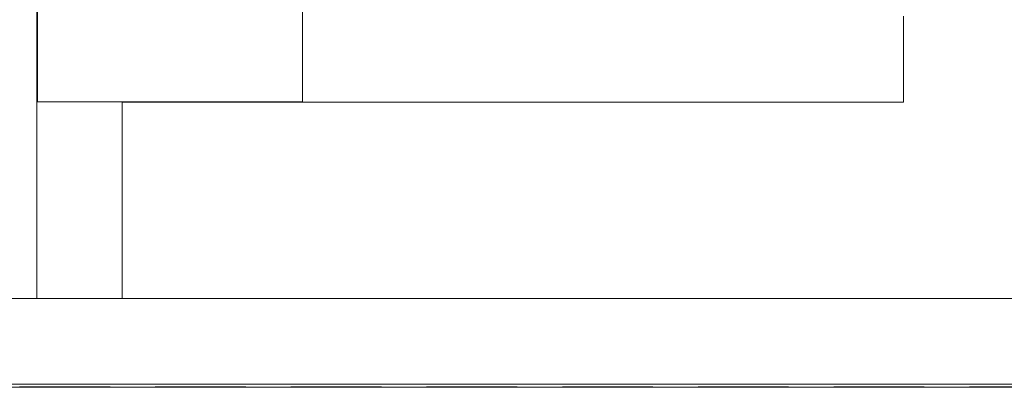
# Model space of a CAD drawing. Header units: millimetres. Extents: x 321 to 585, y -277 to 9.
# Tile 13 of 256: x 382.99 to 386.44, y -233.99 to -232.7. Entities that reach past the tile are written whole.
import ezdxf

# ---------------------------------------------------------------- set-up
doc = ezdxf.new("R2010")
doc.units = ezdxf.units.MM
doc.header["$MEASUREMENT"] = 0
doc.linetypes.add('HIDDEN2', pattern=[0.47625, 0.3175, -0.15875])
for name, color, linetype, lineweight in [('DI-Detalhes', 5, 'HIDDEN2', 9), ('IFC-Elemento de mobília-Contorno', 152, 'Continuous', 5), ('IFC-Laje-Contorno', 134, 'Continuous', 5), ('IFC-Viga-Contorno', 66, 'Continuous', 5)]:
    doc.layers.add(name, color=color, linetype=linetype, lineweight=lineweight)

msp = doc.modelspace()

# ---------------------------------------------------------------- linework, layer by layer
at = {"layer": 'DI-Detalhes'}
msp.add_lwpolyline([(380.9549, -223.9307), (398.5428, -223.9307), (398.5428, -233.9847), (380.9549, -233.9847), (380.9549, -223.9307)], dxfattribs=at)
at = {"layer": 'IFC-Elemento de mobília-Contorno', "color": 7, "lineweight": 5}
for p, q in [((383.0477, -232.9846), (383.0477, -231.2846)), ((383.9784, -232.9846), (383.9784, -231.2846)), ((383.0477, -232.9846), (383.9784, -232.9846))]:
    msp.add_line(p, q, dxfattribs=at)
at = {"layer": 'IFC-Laje-Contorno', "color": 7, "lineweight": 5}
for p, q in [((386.0877, -232.9859), (386.0877, -232.6846)), ((383.3458, -232.9859), (386.0877, -232.9859)), ((355.0249, -233.9859), (386.7676, -233.9859))]:
    msp.add_line(p, q, dxfattribs=at)
at = {"layer": 'IFC-Viga-Contorno', "color": 7, "lineweight": 5}
for p, q in [((383.0458, -233.6747), (383.0458, -227.513)), ((383.3458, -233.6747), (383.3458, -232.9846)), ((381.8276, -233.6747), (383.0458, -233.6747)), ((383.0458, -233.6747), (383.3458, -233.6747)), ((383.3458, -233.6747), (386.7676, -233.6747)), ((381.8276, -233.9747), (386.7676, -233.9747))]:
    msp.add_line(p, q, dxfattribs=at)

doc.saveas('drawing.dxf')
